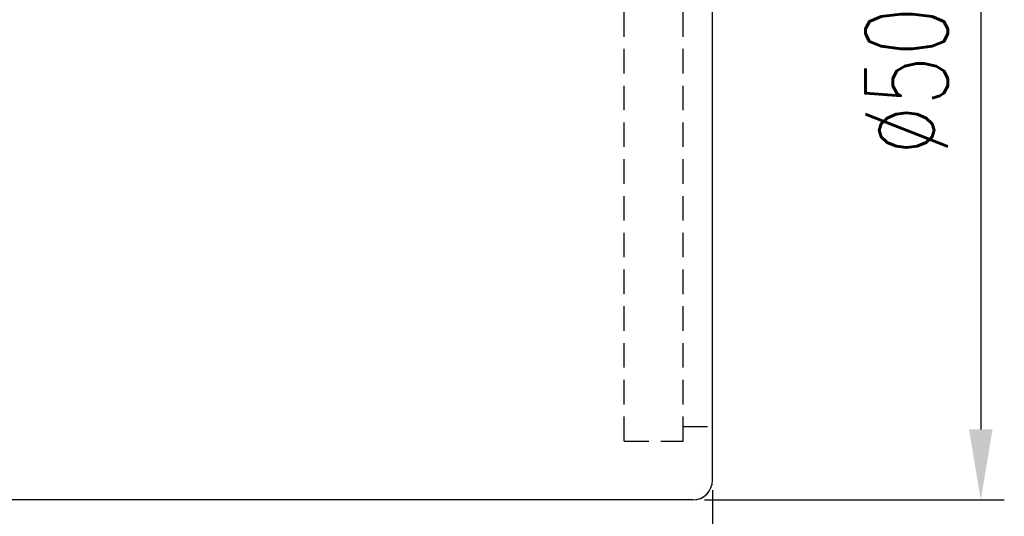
# Model space of a CAD drawing. Extents: x 670 to 902, y -15 to 132.
# Tile 34 of 50: x 852 to 902, y 45 to 70. Entities that reach past the tile are written whole.
import ezdxf

# ---------------------------------------------------------------- set-up
doc = ezdxf.new("R2010")
doc.units = 0
doc.header["$MEASUREMENT"] = 0
doc.linetypes.add('HIDDEN', pattern=[0.375, 0.25, -0.125])
for name, color, linetype in [('DIM', 4, 'CONTINUOUS'), ('HID', 2, 'HIDDEN'), ('OUT', 3, 'CONTINUOUS')]:
    doc.layers.add(name, color=color, linetype=linetype)
doc.styles.add('CHN', font='SIMPLEX.shx', dxfattribs={"width": 0.7, "bigfont": 'CHINESET.shx'})
doc.dimstyles.get("Standard").update_dxf_attribs({"dimscale": 0, "dimtxt": 4, "dimasz": 3, "dimexe": 1, "dimexo": 0.5, "dimgap": 1, "dimtad": 1, "dimdsep": 46, "dimtxsty": 'CHN', "dimcen": 0.09, "dimclrd": 256, "dimclre": 256, "dimclrt": 256, "dimadec": 0, "dimazin": 0, "dimtp": 1, "dimtm": 1, "dimtfac": 0.6, "dimtix": 1, "dimtmove": 2, "dimatfit": 3, "dimfxl": 1, "dimtvp": 0.85, "dimtolj": 1, "dimarcsym": 0})

# ---------------------------------------------------------------- blocks, each defined once
blk = doc.blocks.new('*D11')
at = {"layer": 'DIM', "color": 0, "lineweight": -2, "transparency": 16777216}
for p, q in [((886.904, 95.341), (902.188, 95.341)), ((900.988, 91.741), (900.988, 48.941)), ((886.904, 45.341), (902.188, 45.341))]:
    blk.add_line(p, q, dxfattribs=at)
at = {"layer": 'DIM', "color": 0, "transparency": 16777216}
for points in [[(900.388, 91.741), (901.588, 91.741), (900.988, 95.341)], [(900.388, 48.941), (901.588, 48.941), (900.988, 45.341)]]:
    blk.add_solid(points, dxfattribs=at)
at = {"layer": 'DIM', "color": 0, "transparency": 16777216, "insert": (897.208, 70.341), "char_height": 4.2, "attachment_point": 5, "rotation": 90, "style": 'CHN'}
blk.add_mtext('\\A1;%%C50{\\H2.520000;\\S-0.01^ -0.03;}', dxfattribs=at)
blk = doc.blocks.new('*D14')
at = {"layer": 'DIM', "color": 0, "lineweight": -2, "transparency": 16777216}
for p, q in [((887.304, 45.841), (887.304, 11.835)), ((802.304, 30.841), (802.304, 11.835)), ((805.304, 12.835), (884.304, 12.835))]:
    blk.add_line(p, q, dxfattribs=at)
at = {"layer": 'DIM', "color": 0, "transparency": 16777216}
for points in [[(805.304, 13.335), (805.304, 12.335), (802.304, 12.835)], [(884.304, 13.335), (884.304, 12.335), (887.304, 12.835)]]:
    blk.add_solid(points, dxfattribs=at)
at = {"layer": 'DIM', "color": 0, "transparency": 16777216, "insert": (844.804, 15.285), "char_height": 3.5, "attachment_point": 5, "style": 'CHN'}
blk.add_mtext('\\A1;85', dxfattribs=at)

msp = doc.modelspace()

# ---------------------------------------------------------------- linework, layer by layer
at = {"layer": 'HID', "color": 7, "ltscale": 5}
for p, q in [((882.80434, 48.34105), (882.80434, 92.34105)), ((885.80434, 48.34105), (885.80434, 92.34105)), ((885.80434, 49.09105), (887.30434, 49.09105)), ((882.80434, 48.34105), (885.80434, 48.34105))]:
    msp.add_line(p, q, dxfattribs=at)
at = {"layer": 'OUT', "color": 7}
for p, q in [((887.30434, 46.34105), (887.30434, 94.34105)), ((886.30434, 45.34105), (814.30434, 45.34105))]:
    msp.add_line(p, q, dxfattribs=at)
msp.add_arc((886.30434, 46.34105), 1, 270, 0, dxfattribs=at)

# ---------------------------------------------------------------- dimensions: what is measured, and where the dimension line sits
at = {"layer": 'DIM', "color": 7}
dim = msp.add_linear_dim(base=(900.9882, 45.34105), p1=(886.30434, 95.34105), p2=(886.30434, 45.34105), angle=90, text='%%C<>', dimstyle='STANDARD', override={"dimscale": 1.2, "dimtxt": 3.5, "dimgap": 0.7, "dimdec": 4, "dimclrd": 0, "dimclre": 0, "dimclrt": 0, "dimtol": 1, "dimlim": 0, "dimtp": -0.01, "dimtm": 0.03, "dimtdec": 4, "dimtmove": 1}, dxfattribs=at)
dim.commit()
dim.dimension.update_dxf_attribs({"geometry": '*D11', "text_midpoint": (897.2082, 70.34105)})
dim = msp.add_linear_dim(base=(887.30434, 12.83477), p1=(802.30434, 31.34105), p2=(887.30434, 46.34105), dimstyle='STANDARD', override={"dimscale": 1, "dimtxt": 3.5, "dimgap": 0.7, "dimclrd": 0, "dimclre": 0, "dimclrt": 0, "dimtmove": 0}, dxfattribs=at)
dim.commit()
dim.dimension.update_dxf_attribs({"geometry": '*D14', "text_midpoint": (844.80434, 15.28477)})

doc.saveas('drawing.dxf')
